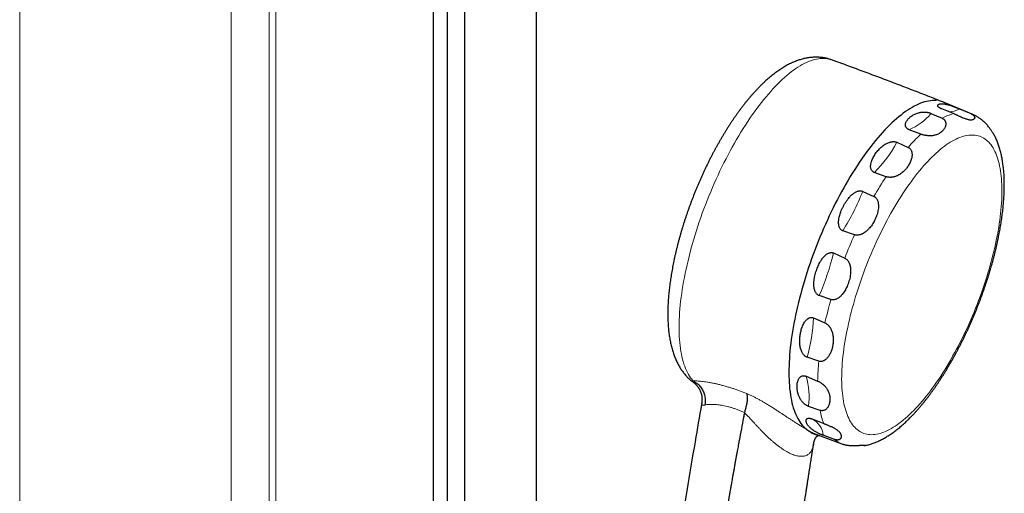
# Model space of a CAD drawing. Header units: millimetres. Extents: x 8 to 1339, y 12 to 1557.
# Tile 26 of 45: x 582 to 748, y 656 to 736. Entities that reach past the tile are written whole.
import ezdxf

# ---------------------------------------------------------------- set-up
doc = ezdxf.new("R2010")
doc.units = ezdxf.units.MM

msp = doc.modelspace()

# ---------------------------------------------------------------- linework, layer by layer
at = {"color": 7, "linetype": 'Continuous', "lineweight": 30}
for p, q in [((652.09, 522.21), (652.09, 1522.19)), ((669.43, 523.13), (669.43, 1429.71)), ((657.35, 523.26), (657.35, 1415.32)), ((654.47, 523.26), (654.47, 1412.97)), ((742.95, 719.73), (738.19, 721.72)), ((735.98, 719.88), (737.87, 719.05)), ((739.77, 719.83), (737.79, 720.63)), ((740.79, 720.63), (742.68, 719.83)), ((734.27, 716.37), (732.29, 717.12)), ((730.25, 715), (732.14, 714.14)), ((728.42, 709.19), (726.43, 709.91)), ((724.47, 706.72), (726.37, 705.86)), ((723.09, 699.39), (721.1, 700.08)), ((719.53, 696.32), (721.45, 695.45)), ((719.1, 688.45), (717.12, 689.12)), ((716.17, 685.36), (718.11, 684.52)), ((717.06, 678.05), (715.09, 678.72)), ((695.83, 674.55), (695.83, 674.56)), ((714.91, 675.53), (716.87, 674.71)), ((704.5, 669.32), (704.52, 669.41)), ((717.27, 669.76), (715.33, 670.44)), ((715.94, 668.31), (717.92, 667.53)), ((714.91, 666.63), (715.01, 666.55)), ((716.12, 665.93), (720.96, 664.12)), ((719.71, 664.85), (717.78, 665.56)), ((716.17, 663.99), (716.17, 663.96))]:
    msp.add_line(p, q, dxfattribs=at)
at = {"color": 252, "linetype": 'Continuous', "lineweight": 0}
for p, q in [((582.3, 367.6), (582.3, 1509.2)), ((617.97, 369.74), (617.97, 1507.06)), ((624.38, 370.07), (624.38, 1506.73)), ((625.49, 370.03), (625.49, 1506.78))]:
    msp.add_line(p, q, dxfattribs=at)
at = {"color": 252, "linetype": 'Continuous', "lineweight": 0, "flags": 128}
for points in [[(719.24, 728.9), (719.08, 728.96), (718.8, 729.03), (718.51, 729.09), (718.22, 729.13), (717.92, 729.15), (717.62, 729.15), (717.31, 729.13), (716.99, 729.09), (716.67, 729.03), (716.34, 728.96), (716.01, 728.86), (715.67, 728.75), (715.32, 728.61), (714.97, 728.46), (714.62, 728.29), (714.26, 728.1), (713.9, 727.89), (713.53, 727.66), (713.17, 727.42), (712.79, 727.16), (712.42, 726.88), (712.04, 726.58), (711.66, 726.26), (711.28, 725.93), (710.89, 725.58), (710.51, 725.22), (710.12, 724.83), (709.73, 724.43), (709.34, 724.02), (708.95, 723.59), (708.56, 723.14), (708.17, 722.68), (707.78, 722.21), (707.39, 721.72), (707, 721.21), (706.61, 720.69), (706.22, 720.16), (705.83, 719.62), (705.45, 719.06), (705.07, 718.49), (704.69, 717.91), (704.31, 717.32), (703.94, 716.72), (703.56, 716.1), (703.2, 715.48), (702.83, 714.84), (702.47, 714.2), (702.12, 713.55), (701.76, 712.89), (701.42, 712.22), (701.07, 711.54), (700.73, 710.86), (700.4, 710.17), (700.08, 709.47), (699.75, 708.77), (699.44, 708.06), (699.13, 707.35), (698.83, 706.64), (698.53, 705.92), (698.24, 705.19), (697.96, 704.47), (697.68, 703.74), (697.42, 703.01), (697.16, 702.28), (696.9, 701.55), (696.66, 700.82), (696.42, 700.09), (696.19, 699.36), (695.98, 698.63), (695.76, 697.9), (695.56, 697.17), (695.37, 696.45), (695.18, 695.73), (695.01, 695.02), (694.84, 694.31), (694.68, 693.6), (694.54, 692.9), (694.4, 692.2), (694.27, 691.51), (694.15, 690.83), (694.04, 690.16), (693.94, 689.49), (693.85, 688.83), (693.77, 688.18), (693.7, 687.54), (693.65, 686.9), (693.6, 686.28), (693.56, 685.67), (693.53, 685.06), (693.51, 684.47), (693.5, 683.89), (693.51, 683.33), (693.52, 682.77), (693.54, 682.23), (693.57, 681.7), (693.62, 681.18), (693.67, 680.68), (693.73, 680.19), (693.81, 679.72), (693.89, 679.26), (693.98, 678.82), (694.09, 678.39), (694.2, 677.98), (694.32, 677.58), (694.46, 677.2), (694.6, 676.83), (694.75, 676.49), (694.91, 676.16), (695.08, 675.84), (695.26, 675.55), (695.45, 675.27), (695.65, 675.01), (695.85, 674.77)], [(742.95, 719.73), (742.87, 719.77), (742.68, 719.83)], [(725.97, 665.66), (726.24, 665.67), (726.53, 665.7), (726.82, 665.74), (727.11, 665.8), (727.41, 665.88), (727.72, 665.97), (728.03, 666.09), (728.34, 666.22), (728.66, 666.36), (728.98, 666.52), (729.3, 666.7), (729.63, 666.9), (729.97, 667.11), (730.3, 667.34), (730.64, 667.59), (730.98, 667.85), (731.32, 668.13), (731.67, 668.42), (732.02, 668.73), (732.36, 669.05), (732.71, 669.39), (733.07, 669.74), (733.42, 670.11), (733.77, 670.49), (734.12, 670.89), (734.48, 671.3), (734.83, 671.72), (735.18, 672.16), (735.54, 672.61), (735.89, 673.07), (736.24, 673.54), (736.59, 674.03), (736.94, 674.53), (737.29, 675.03), (737.63, 675.55), (737.97, 676.08), (738.31, 676.62), (738.65, 677.17), (738.98, 677.73), (739.32, 678.3), (739.64, 678.88), (739.97, 679.47), (740.29, 680.06), (740.61, 680.66), (740.92, 681.27), (741.23, 681.88), (741.53, 682.5), (741.83, 683.13), (742.12, 683.76), (742.41, 684.4), (742.69, 685.04), (742.97, 685.69), (743.24, 686.34), (743.51, 686.99), (743.77, 687.64), (744.02, 688.3), (744.26, 688.96), (744.5, 689.62), (744.74, 690.28), (744.96, 690.94), (745.18, 691.61), (745.39, 692.27), (745.59, 692.93), (745.79, 693.59), (745.98, 694.24), (746.16, 694.9), (746.33, 695.55), (746.49, 696.2), (746.65, 696.85), (746.79, 697.49), (746.93, 698.12), (747.06, 698.76), (747.18, 699.38), (747.3, 700), (747.4, 700.62), (747.49, 701.23), (747.58, 701.83), (747.66, 702.42), (747.73, 703.01), (747.78, 703.58), (747.83, 704.15), (747.87, 704.71), (747.91, 705.26), (747.93, 705.8), (747.94, 706.33), (747.94, 706.85), (747.94, 707.36), (747.92, 707.86), (747.9, 708.35), (747.87, 708.82), (747.82, 709.28), (747.77, 709.73), (747.71, 710.17), (747.64, 710.59), (747.56, 711), (747.47, 711.4), (747.37, 711.78), (747.27, 712.15), (747.15, 712.5), (747.03, 712.84), (746.9, 713.16), (746.76, 713.47), (746.61, 713.76), (746.45, 714.04), (746.29, 714.3), (746.11, 714.55), (745.93, 714.77), (745.74, 714.99), (745.54, 715.18), (745.34, 715.36), (745.13, 715.53), (744.91, 715.67), (744.68, 715.8), (744.44, 715.91), (744.2, 716.01), (743.96, 716.09), (743.7, 716.15), (743.44, 716.19), (743.17, 716.22), (742.9, 716.22), (742.62, 716.22), (742.34, 716.19), (742.05, 716.15), (741.76, 716.09), (741.46, 716.01), (741.15, 715.91), (740.84, 715.8), (740.53, 715.67), (740.21, 715.53), (739.89, 715.36), (739.56, 715.18), (739.23, 714.99), (738.9, 714.77), (738.57, 714.55), (738.23, 714.3), (737.89, 714.04), (737.54, 713.76), (737.2, 713.47), (736.85, 713.16), (736.5, 712.84), (736.15, 712.5), (735.8, 712.15), (735.45, 711.78), (735.1, 711.4), (734.74, 711), (734.39, 710.59), (734.04, 710.17), (733.68, 709.73), (733.33, 709.28), (732.98, 708.82), (732.63, 708.35), (732.28, 707.86), (731.93, 707.36), (731.58, 706.85), (731.24, 706.33), (730.89, 705.8), (730.55, 705.26), (730.22, 704.71), (729.88, 704.15), (729.55, 703.58), (729.22, 703.01), (728.9, 702.42), (728.58, 701.83), (728.26, 701.23), (727.95, 700.62), (727.64, 700), (727.34, 699.38), (727.04, 698.76), (726.75, 698.12), (726.46, 697.49), (726.17, 696.85), (725.9, 696.2), (725.63, 695.55), (725.36, 694.9), (725.1, 694.24), (724.85, 693.59), (724.6, 692.93), (724.36, 692.27), (724.13, 691.61), (723.91, 690.94), (723.69, 690.28), (723.48, 689.62), (723.28, 688.96), (723.08, 688.3), (722.89, 687.64), (722.71, 686.99), (722.54, 686.34), (722.38, 685.69), (722.22, 685.04), (722.07, 684.4), (721.94, 683.76), (721.81, 683.13), (721.68, 682.5), (721.57, 681.88), (721.47, 681.27), (721.37, 680.66), (721.29, 680.06), (721.21, 679.47), (721.14, 678.88), (721.08, 678.3), (721.03, 677.73), (720.99, 677.17), (720.96, 676.62), (720.94, 676.08), (720.93, 675.55), (720.92, 675.03), (720.93, 674.53), (720.94, 674.03), (720.97, 673.54), (721, 673.07), (721.05, 672.61), (721.1, 672.16), (721.16, 671.72), (721.23, 671.3), (721.31, 670.89), (721.4, 670.49), (721.49, 670.11), (721.6, 669.74), (721.71, 669.39), (721.84, 669.05), (721.97, 668.73), (722.11, 668.42), (722.26, 668.13), (722.42, 667.85), (722.58, 667.59), (722.76, 667.34), (722.94, 667.11), (723.13, 666.9), (723.32, 666.7), (723.53, 666.52), (723.74, 666.36), (723.96, 666.22), (724.19, 666.09), (724.42, 665.97), (724.66, 665.88), (724.91, 665.8), (725.17, 665.74), (725.43, 665.7), (725.69, 665.67), (725.97, 665.66)]]:
    msp.add_lwpolyline(points, dxfattribs=at)
at = {"color": 7, "linetype": 'Continuous', "lineweight": 30, "flags": 128}
for points in [[(736.53, 722.04), (736.22, 722.03), (735.9, 722), (735.58, 721.95), (735.25, 721.89), (734.91, 721.8), (734.57, 721.69), (734.23, 721.57), (733.88, 721.43), (733.52, 721.26), (733.17, 721.08), (732.8, 720.88), (732.44, 720.66), (732.07, 720.42), (731.69, 720.17), (731.31, 719.9), (730.94, 719.6), (730.55, 719.3), (730.17, 718.97), (729.78, 718.63), (729.39, 718.26), (729, 717.89), (728.61, 717.49), (728.22, 717.08), (727.82, 716.66), (727.43, 716.22), (727.03, 715.76), (726.64, 715.29), (726.25, 714.8), (725.85, 714.3), (725.46, 713.78), (725.07, 713.26), (724.68, 712.71), (724.29, 712.16), (723.9, 711.59), (723.52, 711.01), (723.14, 710.42), (722.76, 709.82), (722.38, 709.2), (722.01, 708.58), (721.64, 707.95), (721.27, 707.3), (720.91, 706.65), (720.55, 705.99), (720.2, 705.32), (719.85, 704.64), (719.51, 703.95), (719.17, 703.26), (718.84, 702.56), (718.51, 701.86), (718.19, 701.15), (717.87, 700.43), (717.56, 699.71), (717.26, 698.99), (716.97, 698.26), (716.68, 697.53), (716.4, 696.8), (716.12, 696.06), (715.86, 695.33), (715.6, 694.59), (715.34, 693.85), (715.1, 693.11), (714.87, 692.38), (714.64, 691.64), (714.42, 690.9), (714.21, 690.17), (714.01, 689.44), (713.82, 688.71), (713.64, 687.99), (713.46, 687.27), (713.3, 686.55), (713.15, 685.84), (713, 685.14), (712.87, 684.44), (712.74, 683.75), (712.62, 683.06), (712.52, 682.38), (712.42, 681.71), (712.34, 681.05), (712.26, 680.4), (712.2, 679.76), (712.14, 679.12), (712.1, 678.5), (712.06, 677.88), (712.04, 677.28), (712.02, 676.69), (712.02, 676.11), (712.02, 675.54), (712.04, 674.99), (712.07, 674.45), (712.11, 673.92), (712.15, 673.4), (712.21, 672.9), (712.28, 672.41), (712.36, 671.94), (712.45, 671.49), (712.54, 671.04), (712.65, 670.62), (712.77, 670.21), (712.9, 669.81), (713.04, 669.44), (713.18, 669.08), (713.34, 668.73), (713.51, 668.41), (713.68, 668.1), (713.87, 667.81), (714.06, 667.53), (714.26, 667.28), (714.48, 667.04), (714.7, 666.82), (714.92, 666.62), (715.16, 666.44), (715.41, 666.28), (715.66, 666.13), (715.92, 666.01), (716.12, 665.93)], [(736.93, 722.02), (736.83, 722.03), (736.53, 722.04)], [(738.19, 721.72), (737.98, 721.8), (737.88, 721.83)]]:
    msp.add_lwpolyline(points, dxfattribs=at)
at = {"color": 252, "linetype": 'Continuous', "lineweight": 0}
for centre, radius, start, end in [((729.06, 725.3), 8.79, 291.5568, 321.9004), ((742.25, 711.1), 9.08, 105.8869, 118.8781), ((739.08, 723.58), 3.42, 267.447, 300.0981), ((755.34, 694.05), 30.69, 133.3435, 139.1067), ((710.09, 726.16), 23.05, 315.1477, 331.0142), ((780.67, 674.86), 62.53, 146.6918, 150.2771), ((689.93, 720.07), 37.03, 327.3202, 338.871), ((796.93, 666.23), 80.94, 155.8168, 158.8351), ((681.52, 705.05), 39, 335.9001, 347.0632), ((786.2, 669.44), 69.74, 164.1824, 167.5159), ((689.01, 686.37), 27.18, 343.6558, 357.887), ((755.79, 674.18), 38.92, 174.2938, 179.2125), ((703.62, 672.05), 11.82, 352.1873, 17.1243), ((730.07, 672.24), 13.04, 190.9751, 201.1809), ((714.34, 665.26), 3.46, 5.0757, 61.5034), ((722.44, 668.04), 4.2, 229.4869, 249.3359)]:
    msp.add_arc(centre, radius, start, end, dxfattribs=at)
at = {"color": 7, "linetype": 'Continuous', "lineweight": 30}
for points, knots in [([(716.61, 729.35), (716.54, 729.35), (716.36, 729.35), (716.09, 729.34), (715.79, 729.32), (715.48, 729.28), (715.18, 729.24), (714.87, 729.18), (714.56, 729.11), (714.24, 729.03), (713.92, 728.94), (713.61, 728.83), (713.28, 728.72), (712.96, 728.59), (712.63, 728.45), (712.3, 728.29), (711.97, 728.13), (711.64, 727.95), (711.31, 727.76), (710.97, 727.56), (710.64, 727.35), (710.3, 727.12), (709.97, 726.88), (709.63, 726.64), (709.3, 726.38), (708.97, 726.11), (708.64, 725.83), (708.31, 725.55), (707.99, 725.25), (707.66, 724.95), (707.34, 724.64), (707.02, 724.32), (706.7, 723.99), (706.39, 723.65), (706.07, 723.31), (705.76, 722.96), (705.45, 722.6), (705.15, 722.23), (704.84, 721.86), (704.54, 721.48), (704.24, 721.09), (703.94, 720.7), (703.64, 720.3), (703.35, 719.89), (703.05, 719.48), (702.76, 719.06), (702.48, 718.64), (702.19, 718.21), (701.91, 717.78), (701.62, 717.33), (701.35, 716.89), (701.07, 716.44), (700.8, 715.98), (700.53, 715.52), (700.26, 715.05), (699.99, 714.58), (699.73, 714.11), (699.47, 713.63), (699.21, 713.14), (698.96, 712.66), (698.71, 712.17), (698.46, 711.67), (698.21, 711.17), (697.97, 710.67), (697.73, 710.17), (697.5, 709.66), (697.27, 709.15), (697.04, 708.63), (696.82, 708.12), (696.6, 707.6), (696.38, 707.08), (696.17, 706.56), (695.96, 706.04), (695.76, 705.51), (695.56, 704.98), (695.36, 704.46), (695.17, 703.93), (694.98, 703.4), (694.8, 702.87), (694.62, 702.34), (694.44, 701.81), (694.27, 701.28), (694.11, 700.75), (693.95, 700.22), (693.79, 699.69), (693.64, 699.16), (693.5, 698.63), (693.35, 698.1), (693.22, 697.57), (693.09, 697.05), (692.96, 696.52), (692.84, 696), (692.73, 695.48), (692.61, 694.96), (692.51, 694.45), (692.41, 693.93), (692.32, 693.42), (692.23, 692.91), (692.14, 692.4), (692.07, 691.9), (692, 691.4), (691.93, 690.9), (691.87, 690.4), (691.81, 689.91), (691.77, 689.42), (691.72, 688.94), (691.69, 688.46), (691.66, 687.98), (691.63, 687.5), (691.62, 687.03), (691.61, 686.57), (691.6, 686.11), (691.61, 685.65), (691.61, 685.19), (691.63, 684.74), (691.65, 684.3), (691.69, 683.86), (691.72, 683.42), (691.77, 682.99), (691.82, 682.56), (691.88, 682.14), (691.95, 681.73), (692.03, 681.32), (692.12, 680.92), (692.21, 680.52), (692.31, 680.13), (692.43, 679.75), (692.55, 679.38), (692.67, 679.01), (692.81, 678.66), (692.95, 678.32), (693.11, 677.99), (693.27, 677.66), (693.43, 677.35), (693.61, 677.05), (693.79, 676.76), (693.97, 676.49), (694.17, 676.22), (694.36, 675.97), (694.57, 675.72), (694.78, 675.49), (695, 675.27), (695.22, 675.06), (695.45, 674.86), (695.65, 674.69), (695.78, 674.59), (695.83, 674.55)], [0, 0, 0, 0, 0.004139, 0.009939, 0.015792, 0.021721, 0.027732, 0.033832, 0.040027, 0.046323, 0.052722, 0.05923, 0.065848, 0.072576, 0.079411, 0.086351, 0.093388, 0.100515, 0.107721, 0.114996, 0.122327, 0.129702, 0.13711, 0.144539, 0.15198, 0.159423, 0.16686, 0.174287, 0.181698, 0.189092, 0.196466, 0.203818, 0.211149, 0.218457, 0.225744, 0.233008, 0.240251, 0.247474, 0.254676, 0.26186, 0.269025, 0.276174, 0.283305, 0.290421, 0.297522, 0.30461, 0.311684, 0.318746, 0.325796, 0.332836, 0.339865, 0.346884, 0.353895, 0.360897, 0.367891, 0.374879, 0.381859, 0.388833, 0.395801, 0.402765, 0.409723, 0.416677, 0.423626, 0.430572, 0.437515, 0.444455, 0.451393, 0.458328, 0.465262, 0.472194, 0.479125, 0.486056, 0.492986, 0.499916, 0.506846, 0.513776, 0.520708, 0.527641, 0.534575, 0.541511, 0.548449, 0.55539, 0.562334, 0.569281, 0.576232, 0.583186, 0.590146, 0.59711, 0.60408, 0.611056, 0.618038, 0.625027, 0.632023, 0.639027, 0.64604, 0.653061, 0.660093, 0.667134, 0.674187, 0.681251, 0.688328, 0.695418, 0.702523, 0.709642, 0.716776, 0.723928, 0.731097, 0.738284, 0.745491, 0.752718, 0.759967, 0.767237, 0.77453, 0.781846, 0.789186, 0.79655, 0.803936, 0.811346, 0.818776, 0.826225, 0.833691, 0.841167, 0.84865, 0.856129, 0.863595, 0.871038, 0.878445, 0.885805, 0.893104, 0.900329, 0.907468, 0.91451, 0.921449, 0.928276, 0.93499, 0.941589, 0.948073, 0.954447, 0.960713, 0.966878, 0.972948, 0.97893, 0.984831, 0.990657, 0.996418, 1, 1, 1, 1]), ([(719.17, 728.93), (719.15, 728.93), (719.04, 728.97), (718.84, 729.03), (718.57, 729.11), (718.29, 729.18), (718, 729.23), (717.72, 729.28), (717.43, 729.32), (717.14, 729.34), (716.86, 729.35), (716.69, 729.35), (716.61, 729.35)], [0, 0, 0, 0, 0.019207, 0.129248, 0.239373, 0.349712, 0.460396, 0.571556, 0.683327, 0.795843, 0.909243, 1, 1, 1, 1]), ([(738.11, 721.75), (737.65, 721.93), (736.34, 722.45), (734.15, 723.3), (731.55, 724.31), (728.95, 725.3), (726.35, 726.28), (723.74, 727.25), (721.37, 728.13), (719.87, 728.67), (719.24, 728.9)], [0, 0, 0, 0, 0.07281, 0.210746, 0.348682, 0.486616, 0.624548, 0.762478, 0.900405, 1, 1, 1, 1]), ([(737.79, 720.63), (737.79, 720.63), (737.73, 720.65), (737.64, 720.69), (737.51, 720.76), (737.4, 720.83), (737.3, 720.9), (737.21, 720.98), (737.15, 721.06), (737.12, 721.13), (737.11, 721.2), (737.13, 721.28), (737.18, 721.34), (737.26, 721.4), (737.37, 721.45), (737.49, 721.48), (737.64, 721.5), (737.75, 721.5), (737.81, 721.5), (737.81, 721.5)], [0, 0, 0, 0, 0.004141, 0.039213, 0.074299, 0.115721, 0.157197, 0.208195, 0.259262, 0.321153, 0.383272, 0.445311, 0.536021, 0.627007, 0.71833, 0.809867, 0.901351, 0.992394, 1, 1, 1, 1]), ([(737.81, 721.5), (737.87, 721.5), (737.99, 721.5), (738.18, 721.48), (738.39, 721.45), (738.62, 721.4), (738.85, 721.34), (739.08, 721.27), (739.32, 721.2), (739.54, 721.12), (739.73, 721.05), (739.9, 720.98), (740.07, 720.92), (740.25, 720.85), (740.43, 720.77), (740.59, 720.71), (740.71, 720.66), (740.77, 720.63), (740.79, 720.63)], [0, 0, 0, 0, 0.0943, 0.188861, 0.283406, 0.377761, 0.471887, 0.54814, 0.624487, 0.700536, 0.743325, 0.786187, 0.828882, 0.872385, 0.915824, 0.951447, 0.98705, 1, 1, 1, 1]), ([(732.29, 717.12), (732.26, 717.13), (732.19, 717.16), (732.08, 717.22), (731.96, 717.31), (731.86, 717.41), (731.77, 717.53), (731.71, 717.67), (731.67, 717.83), (731.67, 718), (731.7, 718.17), (731.76, 718.37), (731.87, 718.58), (732.01, 718.8), (732.19, 719), (732.39, 719.19), (732.53, 719.3), (732.61, 719.36)], [0, 0, 0, 0, 0.01851, 0.054172, 0.089855, 0.134092, 0.178395, 0.231605, 0.284881, 0.355188, 0.425762, 0.496248, 0.596654, 0.697358, 0.798328, 0.899337, 1, 1, 1, 1]), ([(732.61, 719.36), (732.69, 719.42), (732.86, 719.54), (733.13, 719.69), (733.41, 719.82), (733.72, 719.93), (734.01, 720.01), (734.29, 720.06), (734.53, 720.09), (734.76, 720.1), (734.97, 720.1), (735.14, 720.08), (735.31, 720.06), (735.47, 720.03), (735.63, 720), (735.79, 719.95), (735.9, 719.91), (735.96, 719.88), (735.98, 719.88)], [0, 0, 0, 0, 0.113162, 0.216818, 0.320725, 0.424451, 0.52786, 0.59524, 0.662708, 0.729913, 0.769182, 0.808523, 0.847709, 0.883083, 0.918429, 0.954056, 0.989663, 1, 1, 1, 1]), ([(737.87, 719.05), (737.91, 719.03), (738.02, 718.98), (738.15, 718.88), (738.25, 718.78), (738.32, 718.69), (738.37, 718.6), (738.42, 718.51), (738.45, 718.41), (738.47, 718.3), (738.49, 718.19), (738.49, 718.07), (738.48, 717.94), (738.45, 717.82), (738.41, 717.65), (738.32, 717.45), (738.18, 717.21), (738.01, 717), (737.82, 716.82), (737.69, 716.71), (737.63, 716.66)], [0, 0, 0, 0, 0.0397, 0.082704, 0.126852, 0.155907, 0.185184, 0.220507, 0.25584, 0.292042, 0.328251, 0.374046, 0.419851, 0.466361, 0.512876, 0.611724, 0.710612, 0.811983, 0.913367, 1, 1, 1, 1]), ([(742.7, 718.75), (742.64, 718.75), (742.52, 718.75), (742.32, 718.79), (742.12, 718.84), (741.91, 718.9), (741.68, 718.98), (741.47, 719.07), (741.29, 719.15), (741.13, 719.22), (740.97, 719.29), (740.78, 719.38), (740.6, 719.46), (740.44, 719.54), (740.3, 719.6), (740.14, 719.67), (739.96, 719.75), (739.83, 719.8), (739.77, 719.83)], [0, 0, 0, 0, 0.100145, 0.200702, 0.287164, 0.373613, 0.46192, 0.550188, 0.5983, 0.646403, 0.695577, 0.744731, 0.805533, 0.836711, 0.867879, 0.908539, 0.950057, 1, 1, 1, 1]), ([(742.68, 719.83), (742.73, 719.81), (742.84, 719.76), (742.98, 719.68), (743.09, 719.6), (743.16, 719.54), (743.23, 719.46), (743.29, 719.38), (743.33, 719.29), (743.35, 719.21), (743.36, 719.13), (743.34, 719.07), (743.32, 719), (743.27, 718.93), (743.19, 718.87), (743.08, 718.81), (742.97, 718.78), (742.84, 718.75), (742.75, 718.75), (742.7, 718.75)], [0, 0, 0, 0, 0.041619, 0.084445, 0.134947, 0.164261, 0.193581, 0.253684, 0.305885, 0.358111, 0.411875, 0.465652, 0.517876, 0.570106, 0.675592, 0.756195, 0.836805, 0.918401, 1, 1, 1, 1]), ([(744.93, 718.46), (744.93, 718.47), (744.85, 718.54), (744.69, 718.67), (744.47, 718.85), (744.25, 719.02), (744.01, 719.17), (743.78, 719.32), (743.54, 719.45), (743.29, 719.58), (743.1, 719.67), (742.98, 719.72), (742.95, 719.73)], [0, 0, 0, 0, 0.015168, 0.136753, 0.256935, 0.375865, 0.493702, 0.610604, 0.72673, 0.842239, 0.957291, 1, 1, 1, 1]), ([(746.37, 716.66), (746.33, 716.72), (746.26, 716.83), (746.13, 717.02), (745.99, 717.21), (745.85, 717.41), (745.69, 717.63), (745.53, 717.83), (745.39, 717.99), (745.27, 718.13), (745.13, 718.27), (745.02, 718.38), (744.95, 718.44), (744.93, 718.46)], [0, 0, 0, 0, 0.131705, 0.263953, 0.377442, 0.490915, 0.606826, 0.722685, 0.78584, 0.848983, 0.91353, 0.978052, 1, 1, 1, 1]), ([(724.84, 663.83), (724.9, 663.84), (725.06, 663.87), (725.32, 663.93), (725.62, 664.01), (725.93, 664.11), (726.24, 664.21), (726.55, 664.33), (726.86, 664.45), (727.18, 664.6), (727.5, 664.75), (727.82, 664.91), (728.14, 665.09), (728.46, 665.28), (728.78, 665.48), (729.1, 665.69), (729.43, 665.91), (729.75, 666.14), (730.07, 666.38), (730.39, 666.63), (730.71, 666.89), (731.03, 667.16), (731.34, 667.44), (731.66, 667.73), (731.97, 668.03), (732.29, 668.34), (732.6, 668.65), (732.91, 668.97), (733.22, 669.3), (733.52, 669.64), (733.83, 669.99), (734.14, 670.34), (734.44, 670.7), (734.74, 671.07), (735.04, 671.44), (735.34, 671.82), (735.64, 672.21), (735.93, 672.61), (736.23, 673.01), (736.52, 673.42), (736.81, 673.84), (737.1, 674.26), (737.38, 674.69), (737.67, 675.12), (737.95, 675.56), (738.23, 676), (738.51, 676.45), (738.78, 676.91), (739.05, 677.37), (739.32, 677.83), (739.59, 678.31), (739.86, 678.78), (740.12, 679.26), (740.38, 679.74), (740.64, 680.23), (740.89, 680.72), (741.14, 681.22), (741.39, 681.72), (741.64, 682.22), (741.88, 682.73), (742.12, 683.24), (742.35, 683.75), (742.58, 684.27), (742.81, 684.79), (743.04, 685.31), (743.26, 685.83), (743.48, 686.35), (743.69, 686.88), (743.9, 687.41), (744.1, 687.94), (744.31, 688.47), (744.5, 689), (744.7, 689.53), (744.89, 690.07), (745.07, 690.6), (745.25, 691.14), (745.43, 691.67), (745.6, 692.21), (745.77, 692.74), (745.93, 693.27), (746.08, 693.81), (746.24, 694.34), (746.39, 694.87), (746.53, 695.4), (746.67, 695.93), (746.8, 696.46), (746.93, 696.99), (747.05, 697.51), (747.17, 698.04), (747.28, 698.56), (747.39, 699.08), (747.49, 699.59), (747.58, 700.11), (747.68, 700.62), (747.76, 701.12), (747.84, 701.63), (747.92, 702.13), (747.98, 702.63), (748.05, 703.12), (748.1, 703.61), (748.16, 704.1), (748.2, 704.59), (748.24, 705.06), (748.27, 705.54), (748.3, 706.01), (748.32, 706.48), (748.34, 706.94), (748.35, 707.4), (748.35, 707.85), (748.35, 708.3), (748.34, 708.74), (748.32, 709.18), (748.3, 709.61), (748.27, 710.04), (748.23, 710.46), (748.18, 710.88), (748.13, 711.29), (748.07, 711.7), (748.01, 712.1), (747.93, 712.49), (747.85, 712.87), (747.76, 713.25), (747.67, 713.63), (747.56, 713.99), (747.45, 714.35), (747.33, 714.7), (747.2, 715.03), (747.07, 715.36), (746.92, 715.68), (746.78, 715.98), (746.68, 716.16), (746.64, 716.24)], [0, 0, 0, 0, 0.004306, 0.011371, 0.018543, 0.025823, 0.03321, 0.040702, 0.048294, 0.055979, 0.063749, 0.071594, 0.079504, 0.087467, 0.095473, 0.103511, 0.11157, 0.119643, 0.127722, 0.135798, 0.143868, 0.151926, 0.159972, 0.168001, 0.176014, 0.184008, 0.191985, 0.199943, 0.207882, 0.215804, 0.223708, 0.231595, 0.239466, 0.24732, 0.25516, 0.262985, 0.270797, 0.278595, 0.286381, 0.294156, 0.301919, 0.309672, 0.317416, 0.32515, 0.332875, 0.340592, 0.348301, 0.356004, 0.363699, 0.371388, 0.379072, 0.38675, 0.394422, 0.40209, 0.409754, 0.417414, 0.42507, 0.432723, 0.440372, 0.448019, 0.455664, 0.463306, 0.470947, 0.478586, 0.486223, 0.49386, 0.501496, 0.509131, 0.516766, 0.524401, 0.532036, 0.539671, 0.547307, 0.554944, 0.562583, 0.570223, 0.577864, 0.585508, 0.593153, 0.600802, 0.608453, 0.616108, 0.623765, 0.631427, 0.639093, 0.646764, 0.654439, 0.66212, 0.669806, 0.677498, 0.685197, 0.692902, 0.700615, 0.708336, 0.716065, 0.723804, 0.731551, 0.739309, 0.747077, 0.754857, 0.762648, 0.770453, 0.77827, 0.786102, 0.793948, 0.80181, 0.809688, 0.817583, 0.825495, 0.833426, 0.841376, 0.849344, 0.857332, 0.86534, 0.873367, 0.881412, 0.889475, 0.897554, 0.905646, 0.913749, 0.921857, 0.929964, 0.938063, 0.946144, 0.954199, 0.962215, 0.970183, 0.978089, 0.985923, 0.993672, 1, 1, 1, 1]), ([(737.63, 716.66), (737.56, 716.61), (737.41, 716.51), (737.18, 716.38), (736.92, 716.27), (736.67, 716.2), (736.44, 716.14), (736.22, 716.11), (735.99, 716.09), (735.78, 716.09), (735.6, 716.09), (735.44, 716.11), (735.28, 716.12), (735.1, 716.15), (734.89, 716.19), (734.67, 716.24), (734.47, 716.3), (734.35, 716.34), (734.28, 716.37), (734.27, 716.37)], [0, 0, 0, 0, 0.095193, 0.190382, 0.287203, 0.384004, 0.449915, 0.515814, 0.583117, 0.650389, 0.688768, 0.72714, 0.766409, 0.805665, 0.857843, 0.91136, 0.952594, 0.99493, 1, 1, 1, 1]), ([(746.64, 716.24), (746.64, 716.24), (746.63, 716.26), (746.59, 716.32), (746.53, 716.42), (746.46, 716.53), (746.4, 716.62), (746.37, 716.66)], [0, 0, 0, 0, 0.005353, 0.252487, 0.499644, 0.749819, 1, 1, 1, 1]), ([(726.76, 713.25), (726.85, 713.37), (727.02, 713.59), (727.3, 713.89), (727.59, 714.18), (727.91, 714.44), (728.22, 714.64), (728.51, 714.8), (728.77, 714.92), (729.01, 715.01), (729.22, 715.06), (729.39, 715.09), (729.57, 715.11), (729.74, 715.11), (729.91, 715.1), (730.07, 715.06), (730.18, 715.02), (730.24, 715), (730.25, 715)], [0, 0, 0, 0, 0.113252, 0.216898, 0.320794, 0.424509, 0.527907, 0.595283, 0.662747, 0.729947, 0.769198, 0.80852, 0.847688, 0.884052, 0.920384, 0.956953, 0.993503, 1, 1, 1, 1]), ([(732.14, 714.14), (732.16, 714.13), (732.22, 714.1), (732.3, 714.05), (732.38, 713.99), (732.46, 713.91), (732.55, 713.81), (732.64, 713.66), (732.71, 713.47), (732.76, 713.28), (732.78, 713.08), (732.79, 712.88), (732.78, 712.68), (732.75, 712.48), (732.69, 712.22), (732.6, 711.92), (732.46, 711.59), (732.31, 711.29), (732.13, 710.99), (732, 710.81), (731.93, 710.71)], [0, 0, 0, 0, 0.017981, 0.043755, 0.069532, 0.096367, 0.123207, 0.174608, 0.227157, 0.278211, 0.329293, 0.382098, 0.434918, 0.486, 0.537089, 0.640364, 0.729564, 0.818776, 0.909386, 1, 1, 1, 1]), ([(726.43, 709.91), (726.4, 709.92), (726.33, 709.95), (726.22, 710.01), (726.1, 710.11), (725.99, 710.24), (725.9, 710.4), (725.84, 710.58), (725.8, 710.79), (725.8, 711.04), (725.83, 711.3), (725.89, 711.59), (725.99, 711.92), (726.15, 712.27), (726.33, 712.61), (726.53, 712.94), (726.68, 713.15), (726.76, 713.25)], [0, 0, 0, 0, 0.018517, 0.054179, 0.089862, 0.134101, 0.178406, 0.231616, 0.284893, 0.355204, 0.425783, 0.496273, 0.596675, 0.697373, 0.798338, 0.899342, 1, 1, 1, 1]), ([(731.93, 710.71), (731.87, 710.63), (731.74, 710.47), (731.52, 710.23), (731.28, 710), (731.01, 709.78), (730.72, 709.58), (730.45, 709.43), (730.22, 709.32), (730.02, 709.24), (729.82, 709.18), (729.59, 709.13), (729.38, 709.09), (729.19, 709.08), (729.03, 709.08), (728.85, 709.09), (728.68, 709.12), (728.54, 709.15), (728.46, 709.18), (728.42, 709.19)], [0, 0, 0, 0, 0.081259, 0.162736, 0.253418, 0.344087, 0.436725, 0.529322, 0.579571, 0.629811, 0.68116, 0.732488, 0.795205, 0.827357, 0.8595, 0.900348, 0.942027, 0.970817, 1, 1, 1, 1]), ([(721.16, 704.12), (721.24, 704.28), (721.42, 704.61), (721.72, 705.09), (722.01, 705.47), (722.27, 705.78), (722.49, 706), (722.72, 706.22), (722.95, 706.39), (723.17, 706.53), (723.37, 706.64), (723.56, 706.72), (723.74, 706.77), (723.9, 706.8), (724.02, 706.81), (724.15, 706.8), (724.28, 706.79), (724.4, 706.75), (724.46, 706.73), (724.47, 706.72)], [0, 0, 0, 0, 0.124537, 0.249184, 0.373626, 0.442959, 0.512461, 0.581837, 0.650997, 0.70055, 0.75018, 0.799614, 0.83412, 0.868714, 0.903141, 0.918615, 0.953883, 0.989134, 1, 1, 1, 1]), ([(726.37, 705.86), (726.43, 705.83), (726.53, 705.77), (726.68, 705.65), (726.82, 705.48), (726.93, 705.28), (727.03, 705.03), (727.09, 704.76), (727.12, 704.47), (727.13, 704.18), (727.11, 703.84), (727.05, 703.45), (726.95, 703.03), (726.82, 702.61), (726.66, 702.2), (726.53, 701.94), (726.47, 701.81)], [0, 0, 0, 0, 0.041453, 0.086266, 0.132355, 0.190072, 0.249272, 0.31318, 0.37714, 0.44375, 0.510383, 0.607547, 0.704749, 0.804338, 0.90394, 1, 1, 1, 1]), ([(721.1, 700.08), (721.08, 700.08), (721.02, 700.11), (720.91, 700.16), (720.78, 700.27), (720.66, 700.41), (720.56, 700.59), (720.48, 700.79), (720.43, 701.02), (720.4, 701.28), (720.39, 701.57), (720.42, 701.86), (720.46, 702.18), (720.54, 702.52), (720.65, 702.9), (720.78, 703.29), (720.95, 703.7), (721.09, 703.98), (721.16, 704.12)], [0, 0, 0, 0, 0.012222, 0.047545, 0.082887, 0.130677, 0.178557, 0.225895, 0.273277, 0.338252, 0.403529, 0.468997, 0.534232, 0.620142, 0.706159, 0.792126, 0.89606, 1, 1, 1, 1]), ([(726.47, 701.81), (726.41, 701.69), (726.28, 701.44), (726.05, 701.09), (725.81, 700.75), (725.56, 700.46), (725.33, 700.21), (725.11, 700.01), (724.87, 699.82), (724.65, 699.68), (724.46, 699.57), (724.3, 699.5), (724.13, 699.43), (723.94, 699.37), (723.72, 699.33), (723.5, 699.31), (723.3, 699.33), (723.17, 699.36), (723.1, 699.38), (723.09, 699.39)], [0, 0, 0, 0, 0.09373, 0.187456, 0.28273, 0.377987, 0.444565, 0.511132, 0.579116, 0.647069, 0.685753, 0.724429, 0.764009, 0.803574, 0.856019, 0.909805, 0.950967, 0.993219, 1, 1, 1, 1]), ([(716.65, 693.34), (716.7, 693.47), (716.79, 693.75), (716.96, 694.15), (717.15, 694.54), (717.34, 694.88), (717.53, 695.18), (717.71, 695.44), (717.91, 695.68), (718.11, 695.88), (718.3, 696.04), (718.48, 696.17), (718.68, 696.27), (718.88, 696.35), (719.06, 696.39), (719.23, 696.39), (719.39, 696.37), (719.48, 696.34), (719.53, 696.32)], [0, 0, 0, 0, 0.094141, 0.188409, 0.282628, 0.376702, 0.445665, 0.514797, 0.583803, 0.652595, 0.701699, 0.75088, 0.799868, 0.847319, 0.894691, 0.929485, 0.964254, 1, 1, 1, 1]), ([(721.45, 695.45), (721.46, 695.45), (721.52, 695.42), (721.63, 695.35), (721.78, 695.24), (721.9, 695.1), (722.01, 694.96), (722.1, 694.8), (722.2, 694.59), (722.29, 694.33), (722.37, 694.02), (722.41, 693.7), (722.43, 693.38), (722.43, 693.06), (722.4, 692.68), (722.34, 692.25), (722.23, 691.78), (722.13, 691.47), (722.08, 691.31)], [0, 0, 0, 0, 0.005902, 0.048206, 0.090537, 0.130803, 0.170483, 0.210309, 0.250056, 0.321091, 0.392465, 0.463712, 0.534192, 0.604773, 0.6753, 0.78346, 0.891791, 1, 1, 1, 1]), ([(717.12, 689.12), (717.11, 689.13), (717.05, 689.15), (716.95, 689.2), (716.8, 689.3), (716.67, 689.44), (716.55, 689.62), (716.45, 689.82), (716.36, 690.05), (716.3, 690.32), (716.25, 690.62), (716.23, 690.93), (716.24, 691.27), (716.26, 691.65), (716.32, 692.05), (716.4, 692.46), (716.51, 692.9), (716.6, 693.19), (716.65, 693.34)], [0, 0, 0, 0, 0.008487, 0.043676, 0.078882, 0.125916, 0.173037, 0.219628, 0.266262, 0.332843, 0.399764, 0.466902, 0.533782, 0.62176, 0.709852, 0.79789, 0.898942, 1, 1, 1, 1]), ([(722.08, 691.31), (722.03, 691.17), (721.93, 690.88), (721.75, 690.49), (721.56, 690.12), (721.36, 689.78), (721.12, 689.45), (720.89, 689.18), (720.65, 688.95), (720.43, 688.77), (720.21, 688.63), (720.02, 688.53), (719.84, 688.46), (719.67, 688.42), (719.49, 688.4), (719.3, 688.4), (719.17, 688.43), (719.1, 688.45)], [0, 0, 0, 0, 0.100199, 0.200392, 0.287763, 0.375371, 0.462849, 0.550042, 0.614919, 0.679897, 0.744623, 0.785684, 0.826828, 0.867813, 0.908917, 0.94999, 1, 1, 1, 1]), ([(713.93, 682.56), (713.95, 682.67), (713.99, 682.88), (714.07, 683.22), (714.17, 683.58), (714.31, 683.95), (714.47, 684.31), (714.64, 684.61), (714.82, 684.85), (714.99, 685.04), (715.15, 685.18), (715.31, 685.29), (715.44, 685.36), (715.58, 685.41), (715.72, 685.43), (715.87, 685.44), (716.02, 685.42), (716.12, 685.39), (716.17, 685.36), (716.17, 685.36)], [0, 0, 0, 0, 0.080051, 0.1601, 0.25746, 0.355054, 0.452474, 0.549596, 0.613636, 0.677761, 0.741634, 0.779501, 0.817438, 0.855227, 0.891179, 0.927099, 0.963232, 0.999349, 1, 1, 1, 1]), ([(718.11, 684.52), (718.15, 684.5), (718.24, 684.46), (718.38, 684.37), (718.53, 684.25), (718.67, 684.12), (718.79, 683.99), (718.88, 683.87), (718.96, 683.75), (719.07, 683.58), (719.18, 683.36), (719.29, 683.1), (719.37, 682.82), (719.43, 682.54), (719.49, 682.2), (719.51, 681.81), (719.51, 681.43), (719.48, 681.09), (719.45, 680.91), (719.44, 680.81)], [0, 0, 0, 0, 0.031937, 0.064422, 0.110638, 0.158089, 0.191365, 0.22465, 0.25883, 0.293017, 0.359518, 0.426765, 0.497466, 0.56829, 0.639051, 0.749161, 0.859298, 0.926287, 1, 1, 1, 1]), ([(715.09, 678.72), (715.06, 678.73), (714.98, 678.76), (714.86, 678.83), (714.71, 678.93), (714.57, 679.07), (714.42, 679.24), (714.3, 679.43), (714.17, 679.68), (714.06, 679.95), (713.97, 680.26), (713.9, 680.6), (713.86, 680.97), (713.84, 681.38), (713.84, 681.77), (713.88, 682.17), (713.92, 682.43), (713.93, 682.56)], [0, 0, 0, 0, 0.02328, 0.05918, 0.095105, 0.140576, 0.186118, 0.239608, 0.293161, 0.367368, 0.441867, 0.516273, 0.612736, 0.709451, 0.806381, 0.903336, 1, 1, 1, 1]), ([(719.44, 680.81), (719.41, 680.68), (719.37, 680.43), (719.26, 680.04), (719.13, 679.67), (718.98, 679.34), (718.83, 679.07), (718.69, 678.85), (718.53, 678.64), (718.37, 678.47), (718.22, 678.34), (718.1, 678.25), (717.97, 678.16), (717.81, 678.08), (717.63, 678.02), (717.43, 677.99), (717.24, 678), (717.12, 678.03), (717.06, 678.05), (717.06, 678.05)], [0, 0, 0, 0, 0.0971762, 0.1943475, 0.2932701, 0.3921703, 0.4571767, 0.5221718, 0.5885524, 0.654903, 0.6928697, 0.7308295, 0.7696791, 0.8085151, 0.8603361, 0.9134885, 0.9546937, 0.9970072, 1, 1, 1, 1]), ([(695.83, 674.55), (695.89, 674.51), (696, 674.42), (696.15, 674.29), (696.28, 674.17), (696.39, 674.05), (696.49, 673.95), (696.57, 673.85), (696.63, 673.77), (696.69, 673.7), (696.73, 673.64), (696.79, 673.55), (696.86, 673.45), (696.93, 673.33), (696.99, 673.21), (697.05, 673.08), (697.11, 672.95), (697.17, 672.81), (697.22, 672.66), (697.26, 672.5), (697.3, 672.34), (697.33, 672.16), (697.35, 671.95), (697.37, 671.72), (697.37, 671.45), (697.35, 671.15), (697.31, 670.93), (697.3, 670.82)], [0, 0, 0, 0, 0.059277, 0.111146, 0.15615, 0.194741, 0.230817, 0.259798, 0.28216, 0.299668, 0.31751, 0.336351, 0.368184, 0.402992, 0.440714, 0.475682, 0.511022, 0.54694, 0.583661, 0.622518, 0.65644, 0.696562, 0.743054, 0.796187, 0.856349, 0.924065, 1, 1, 1, 1]), ([(695.85, 674.77), (695.98, 674.69), (696.23, 674.55), (696.57, 674.3), (696.87, 674.02), (697.13, 673.73), (697.35, 673.42), (697.54, 673.09), (697.69, 672.73), (697.8, 672.36), (697.87, 671.96), (697.9, 671.55), (697.9, 671.12), (697.87, 670.82), (697.85, 670.67)], [0, 0, 0, 0, 0.092024, 0.179496, 0.263148, 0.343815, 0.422431, 0.5, 0.577569, 0.656185, 0.736852, 0.820504, 0.907976, 1, 1, 1, 1]), ([(713.42, 673.42), (713.41, 673.54), (713.39, 673.79), (713.42, 674.15), (713.46, 674.46), (713.53, 674.71), (713.6, 674.9), (713.7, 675.09), (713.8, 675.24), (713.92, 675.37), (714.03, 675.46), (714.16, 675.54), (714.31, 675.59), (714.47, 675.62), (714.61, 675.61), (714.76, 675.59), (714.86, 675.55), (714.91, 675.53)], [0, 0, 0, 0, 0.119699, 0.239496, 0.359118, 0.430321, 0.501697, 0.572944, 0.643969, 0.694259, 0.744627, 0.794798, 0.842997, 0.891114, 0.925796, 0.960453, 1, 1, 1, 1]), ([(716.87, 674.71), (716.91, 674.69), (717.01, 674.65), (717.18, 674.57), (717.33, 674.47), (717.47, 674.38), (717.59, 674.29), (717.7, 674.21), (717.85, 674.08), (718.01, 673.93), (718.17, 673.75), (718.31, 673.58), (718.45, 673.37), (718.59, 673.13), (718.71, 672.86), (718.81, 672.57), (718.89, 672.26), (718.92, 672.03), (718.93, 671.91)], [0, 0, 0, 0, 0.031784, 0.075227, 0.119891, 0.152382, 0.184885, 0.218486, 0.252095, 0.31701, 0.382827, 0.440072, 0.497616, 0.590851, 0.684121, 0.779612, 0.875114, 1, 1, 1, 1]), ([(704.89, 672.62), (704.91, 672.57), (704.94, 672.47), (704.96, 672.32), (704.98, 672.15), (704.99, 672.01), (704.99, 671.9), (704.99, 671.82), (704.99, 671.73), (704.99, 671.64), (704.98, 671.56), (704.98, 671.47), (704.97, 671.39), (704.95, 671.23), (704.92, 670.99), (704.86, 670.67), (704.79, 670.35), (704.7, 670.03), (704.62, 669.72), (704.55, 669.51), (704.52, 669.4)], [0, 0, 0, 0, 0.07635, 0.147819, 0.214941, 0.278205, 0.308532, 0.338055, 0.36682, 0.39487, 0.422245, 0.448981, 0.475111, 0.500665, 0.590613, 0.677182, 0.761086, 0.842759, 0.922395, 1, 1, 1, 1]), ([(715.33, 670.44), (715.29, 670.46), (715.2, 670.49), (715.07, 670.56), (714.93, 670.64), (714.79, 670.73), (714.67, 670.83), (714.54, 670.94), (714.4, 671.08), (714.23, 671.27), (714.07, 671.48), (713.92, 671.73), (713.79, 671.97), (713.69, 672.21), (713.6, 672.45), (713.52, 672.74), (713.45, 673.06), (713.43, 673.3), (713.42, 673.42)], [0, 0, 0, 0, 0.026815, 0.062798, 0.098807, 0.133018, 0.167391, 0.201679, 0.252532, 0.303431, 0.380493, 0.457856, 0.535125, 0.611717, 0.688386, 0.765016, 0.882502, 1, 1, 1, 1]), ([(718.93, 671.91), (718.94, 671.82), (718.95, 671.64), (718.93, 671.37), (718.9, 671.09), (718.84, 670.85), (718.76, 670.63), (718.67, 670.44), (718.57, 670.25), (718.45, 670.1), (718.34, 669.99), (718.24, 669.91), (718.14, 669.84), (718, 669.77), (717.84, 669.72), (717.66, 669.7), (717.49, 669.71), (717.36, 669.73), (717.29, 669.76), (717.27, 669.76)], [0, 0, 0, 0, 0.089141, 0.178278, 0.268724, 0.359156, 0.42783, 0.496493, 0.566615, 0.636704, 0.676348, 0.715985, 0.756542, 0.797084, 0.850369, 0.905009, 0.945972, 0.987987, 1, 1, 1, 1]), ([(697.3, 670.82), (696.93, 668.71), (696.08, 663.84), (694.8, 656.2), (693.44, 647.92), (692.11, 639.63), (690.83, 631.39), (689.59, 623.19), (688.39, 615.03), (687.23, 606.86), (686.09, 598.64), (684.98, 590.37), (683.9, 582.04), (682.85, 573.7), (681.84, 565.36), (680.87, 557.07), (679.94, 548.82), (679.06, 540.62), (678.23, 532.74), (677.73, 527.6), (677.49, 525.2)], [0, 0, 0, 0, 0.0438675, 0.1009904, 0.1581165, 0.2152454, 0.2723763, 0.3284886, 0.3846017, 0.4407151, 0.4968283, 0.5539608, 0.6110918, 0.6682208, 0.725347, 0.78247, 0.838569, 0.8946638, 0.9507536, 1, 1, 1, 1]), ([(704.51, 669.32), (704.46, 669.06), (704.17, 667.52), (703.88, 665.98), (703.64, 664.69)], [0, 0, 0, 0, 0.165921, 1, 1, 1, 1]), ([(715.18, 667.32), (715.13, 667.39), (715.04, 667.53), (714.97, 667.72), (714.93, 667.88), (714.92, 668.01), (714.93, 668.13), (714.97, 668.23), (715.03, 668.31), (715.11, 668.37), (715.2, 668.41), (715.32, 668.43), (715.45, 668.43), (715.58, 668.42), (715.7, 668.39), (715.82, 668.36), (715.9, 668.33), (715.94, 668.31)], [0, 0, 0, 0, 0.128701, 0.257384, 0.341804, 0.426426, 0.510894, 0.595103, 0.652344, 0.709667, 0.766765, 0.819342, 0.871821, 0.906428, 0.941008, 0.970506, 1, 1, 1, 1]), ([(717.92, 667.53), (717.94, 667.52), (718.03, 667.49), (718.18, 667.43), (718.38, 667.35), (718.6, 667.26), (718.84, 667.16), (719.07, 667.06), (719.3, 666.96), (719.51, 666.86), (719.71, 666.75), (719.88, 666.65), (720.07, 666.53), (720.25, 666.39), (720.41, 666.24), (720.55, 666.1), (720.61, 666.01), (720.65, 665.96)], [0, 0, 0, 0, 0.02011, 0.062988, 0.1071, 0.162734, 0.219963, 0.285673, 0.352534, 0.420806, 0.48911, 0.559172, 0.629247, 0.729211, 0.829735, 0.914741, 1, 1, 1, 1]), ([(715.01, 666.55), (715.14, 666.45), (715.4, 666.26), (715.76, 666.03), (716.08, 665.86), (716.37, 665.73), (716.68, 665.63), (716.94, 665.56), (717.1, 665.55), (717.15, 665.54)], [0, 0, 0, 0, 0.199152, 0.398286, 0.531657, 0.665051, 0.798405, 0.946318, 1, 1, 1, 1]), ([(717.78, 665.56), (717.73, 665.58), (717.63, 665.62), (717.48, 665.68), (717.31, 665.75), (717.14, 665.83), (716.95, 665.92), (716.77, 666.02), (716.56, 666.13), (716.35, 666.25), (716.14, 666.39), (715.96, 666.52), (715.78, 666.67), (715.6, 666.82), (715.43, 666.99), (715.29, 667.15), (715.21, 667.26), (715.18, 667.32)], [0, 0, 0, 0, 0.036799, 0.073614, 0.111864, 0.150155, 0.200726, 0.25162, 0.302395, 0.377873, 0.453713, 0.529791, 0.605594, 0.704071, 0.802721, 0.901436, 1, 1, 1, 1]), ([(720.65, 665.96), (720.67, 665.91), (720.73, 665.82), (720.79, 665.69), (720.83, 665.55), (720.85, 665.41), (720.85, 665.29), (720.83, 665.17), (720.78, 665.06), (720.72, 664.97), (720.65, 664.9), (720.58, 664.85), (720.5, 664.81), (720.4, 664.78), (720.29, 664.76), (720.18, 664.76), (720.08, 664.76), (719.95, 664.78), (719.82, 664.82), (719.74, 664.84), (719.71, 664.85)], [0, 0, 0, 0, 0.081547, 0.163093, 0.245612, 0.328123, 0.400263, 0.472391, 0.546049, 0.619673, 0.660918, 0.702155, 0.74434, 0.786509, 0.841201, 0.869267, 0.897327, 0.938042, 0.979756, 1, 1, 1, 1]), ([(703.64, 664.69), (703.61, 664.56), (703.56, 664.29), (703.48, 663.86), (703.4, 663.38), (703.3, 662.87), (703.2, 662.32), (703.1, 661.73), (702.98, 661.1), (702.86, 660.43), (702.75, 659.79), (702.64, 659.18), (702.53, 658.6), (702.42, 657.94), (702.32, 657.41), (702.25, 657.02), (702.22, 656.85), (702.2, 656.69), (702.06, 655.93), (701.78, 654.33), (701.37, 651.91), (700.92, 649.28), (700.44, 646.37), (699.91, 643.15), (699.34, 639.6), (698.78, 636.02), (698.25, 632.48), (697.73, 629), (697.23, 625.6), (696.7, 621.85), (696.32, 619.11), (696.08, 617.37), (696.03, 616.98), (695.98, 616.6), (695.93, 616.23), (695.86, 615.78), (695.79, 615.23), (695.7, 614.52), (695.59, 613.73), (695.48, 612.87), (695.36, 611.97), (695.24, 611.03), (695.11, 610.05), (694.98, 609.04), (694.85, 608), (694.72, 606.97), (694.59, 605.95), (694.47, 604.97), (694.35, 604.02), (694.24, 603.12), (694.13, 602.27), (694.03, 601.46), (693.94, 600.7), (693.88, 600.21), (693.85, 599.97)], [0, 0, 0, 0, 0.006052, 0.01275, 0.020094, 0.028084, 0.03672, 0.045831, 0.055565, 0.065923, 0.076903, 0.085508, 0.09446, 0.103759, 0.116566, 0.119152, 0.121763, 0.124396, 0.12648, 0.15741, 0.198649, 0.239193, 0.279551, 0.334046, 0.388954, 0.444273, 0.5, 0.552864, 0.605411, 0.657644, 0.726108, 0.732107, 0.738101, 0.744091, 0.750062, 0.754953, 0.764913, 0.775336, 0.787976, 0.801238, 0.815124, 0.829634, 0.844769, 0.860244, 0.876342, 0.892578, 0.90815, 0.923354, 0.937866, 0.951684, 0.964807, 0.977234, 0.988966, 1, 1, 1, 1]), ([(716.17, 663.96), (716.18, 664), (716.19, 664.08), (716.21, 664.19), (716.23, 664.28), (716.25, 664.35), (716.26, 664.41), (716.28, 664.47), (716.3, 664.53), (716.31, 664.58), (716.33, 664.63), (716.34, 664.67), (716.35, 664.71), (716.37, 664.76), (716.39, 664.81), (716.41, 664.86), (716.43, 664.89), (716.44, 664.92), (716.45, 664.95), (716.47, 664.98), (716.48, 665.01), (716.5, 665.04), (716.51, 665.07), (716.53, 665.09), (716.54, 665.11), (716.55, 665.13), (716.56, 665.15), (716.58, 665.18), (716.6, 665.2), (716.61, 665.22), (716.62, 665.24), (716.64, 665.26), (716.65, 665.27), (716.67, 665.29), (716.69, 665.32), (716.71, 665.34), (716.73, 665.36), (716.74, 665.37), (716.75, 665.38), (716.76, 665.39), (716.77, 665.4), (716.79, 665.41), (716.81, 665.43), (716.83, 665.44), (716.85, 665.46), (716.86, 665.47), (716.88, 665.48), (716.9, 665.49), (716.91, 665.49), (716.92, 665.5), (716.93, 665.51), (716.94, 665.51), (716.96, 665.52), (716.98, 665.52), (717.01, 665.53), (717.04, 665.54), (717.06, 665.54), (717.08, 665.54), (717.09, 665.54), (717.1, 665.54), (717.11, 665.54), (717.11, 665.54), (717.11, 665.54)], [0, 0, 0, 0, 0.0159821, 0.0341559, 0.0485309, 0.0607409, 0.0717318, 0.0834156, 0.097673, 0.1092635, 0.1182193, 0.1273455, 0.1373596, 0.1497756, 0.1649637, 0.1769083, 0.186171, 0.1933663, 0.2014464, 0.2108431, 0.2215275, 0.2332979, 0.2433372, 0.2510877, 0.2583012, 0.266647, 0.2762737, 0.2879221, 0.3008643, 0.3113667, 0.3190262, 0.3284531, 0.3380551, 0.3502442, 0.3664719, 0.3844758, 0.3975404, 0.4075475, 0.4156524, 0.423856, 0.4322126, 0.4466981, 0.4632497, 0.4826332, 0.5023158, 0.5220593, 0.5411584, 0.5568702, 0.5700638, 0.5828559, 0.5956958, 0.6088936, 0.6228547, 0.6390817, 0.6903096, 0.7377049, 0.7867559, 0.8300315, 0.8704895, 0.9117166, 0.9589264, 1, 1, 1, 1]), ([(714.48, 652.92), (714.54, 653.32), (714.69, 654.36), (714.87, 655.61), (715.04, 656.7), (715.14, 657.35), (715.23, 657.99), (715.33, 658.6), (715.42, 659.19), (715.5, 659.74), (715.59, 660.29), (715.67, 660.82), (715.76, 661.34), (715.83, 661.83), (715.9, 662.23), (715.95, 662.55), (715.99, 662.81), (716.03, 663.04), (716.06, 663.27), (716.09, 663.47), (716.12, 663.64), (716.14, 663.78), (716.16, 663.88), (716.17, 663.94), (716.17, 663.97), (716.18, 663.99), (716.18, 663.99)], [0, 0, 0, 0, 0.106741, 0.281323, 0.340937, 0.400748, 0.45859, 0.513909, 0.566705, 0.616979, 0.664729, 0.714937, 0.762016, 0.805966, 0.846787, 0.870844, 0.893665, 0.91525, 0.935599, 0.954283, 0.96943, 0.982048, 0.992138, 0.996235, 0.999884, 1, 1, 1, 1]), ([(720.96, 664.12), (721.02, 664.09), (721.1, 664.07), (721.17, 664.04), (721.18, 664.04)], [0, 0, 0, 0, 0.909109, 1, 1, 1, 1]), ([(721.18, 664.04), (721.2, 664.03), (721.27, 664.01), (721.41, 663.97), (721.61, 663.93), (721.8, 663.89), (721.97, 663.87), (722.16, 663.85), (722.36, 663.84), (722.56, 663.83), (722.74, 663.83), (722.9, 663.83), (723.09, 663.83), (723.31, 663.84), (723.54, 663.85), (723.75, 663.86), (723.95, 663.86), (724.15, 663.87), (724.26, 663.87), (724.32, 663.87)], [0, 0, 0, 0, 0.014038, 0.050956, 0.09993, 0.150249, 0.183997, 0.217754, 0.286898, 0.33433, 0.381774, 0.430081, 0.478394, 0.560582, 0.642793, 0.726571, 0.810358, 0.90501, 1, 1, 1, 1]), ([(724.32, 663.87), (724.36, 663.87), (724.45, 663.87), (724.57, 663.87), (724.67, 663.86), (724.75, 663.85), (724.8, 663.84), (724.83, 663.84), (724.83, 663.83), (724.83, 663.83)], [0, 0, 0, 0, 0.163643, 0.327282, 0.492733, 0.65817, 0.810399, 0.962604, 1, 1, 1, 1]), ([(724.82, 663.83), (724.82, 663.83), (724.82, 663.83), (724.79, 663.83), (724.76, 663.84), (724.71, 663.85), (724.67, 663.86), (724.65, 663.86)], [0, 0, 0, 0, 0.092127, 0.338201, 0.584229, 0.835895, 1, 1, 1, 1])]:
    msp.add_open_spline(points, degree=3, knots=knots, dxfattribs=at)
at = {"color": 252, "linetype": 'Continuous', "lineweight": 0}
for points, knots in [([(695.83, 674.56), (695.82, 674.56), (695.8, 674.57), (695.79, 674.61), (695.8, 674.67), (695.84, 674.74), (695.85, 674.77)], [0, 0, 0, 0, 0.047226, 0.363415, 0.680956, 1, 1, 1, 1]), ([(695.85, 674.77), (695.96, 674.76), (696.16, 674.76), (696.51, 674.73), (696.9, 674.7), (697.33, 674.66), (697.79, 674.6), (698.29, 674.52), (698.83, 674.43), (699.41, 674.31), (700.01, 674.18), (700.63, 674.03), (701.29, 673.85), (701.92, 673.67), (702.53, 673.48), (703.11, 673.28), (703.7, 673.08), (704.29, 672.86), (704.69, 672.7), (704.89, 672.62)], [0, 0, 0, 0, 0.060278, 0.12056, 0.181016, 0.241812, 0.303118, 0.365121, 0.427716, 0.490392, 0.553003, 0.615801, 0.678968, 0.742693, 0.794165, 0.845809, 0.897278, 0.948636, 1, 1, 1, 1]), ([(704.89, 672.62), (705.06, 672.55), (705.39, 672.4), (705.9, 672.16), (706.4, 671.9), (706.9, 671.64), (707.39, 671.36), (707.9, 671.06), (708.44, 670.74), (709, 670.39), (709.54, 670.05), (710.07, 669.71), (710.58, 669.37), (711.08, 669.04), (711.57, 668.72), (712.04, 668.4), (712.5, 668.1), (712.98, 667.79), (713.49, 667.46), (714.01, 667.14), (714.52, 666.83), (714.85, 666.64), (715.01, 666.55)], [0, 0, 0, 0, 0.044042, 0.088212, 0.132268, 0.175782, 0.218918, 0.261922, 0.313391, 0.36456, 0.415221, 0.46531, 0.515116, 0.564724, 0.614194, 0.66344, 0.712204, 0.760582, 0.820669, 0.880502, 0.940236, 1, 1, 1, 1]), ([(697.85, 670.67), (697.79, 670.66), (697.69, 670.65), (697.55, 670.64), (697.45, 670.66), (697.37, 670.69), (697.32, 670.72), (697.29, 670.77), (697.3, 670.81), (697.3, 670.82)], [0, 0, 0, 0, 0.146383, 0.291632, 0.436478, 0.581591, 0.727092, 0.872089, 1, 1, 1, 1]), ([(704.52, 669.4), (704.33, 669.49), (703.96, 669.65), (703.41, 669.87), (702.87, 670.06), (702.35, 670.23), (701.84, 670.37), (701.36, 670.49), (700.89, 670.58), (700.45, 670.66), (700.02, 670.71), (699.63, 670.75), (699.26, 670.77), (698.92, 670.77), (698.6, 670.76), (698.32, 670.74), (698.06, 670.71), (697.92, 670.68), (697.85, 670.67)], [0, 0, 0, 0, 0.062653, 0.125289, 0.188127, 0.250836, 0.313069, 0.375003, 0.436907, 0.499037, 0.561662, 0.624509, 0.687101, 0.749519, 0.811888, 0.874299, 0.936941, 1, 1, 1, 1]), ([(716.17, 663.96), (716.16, 663.88), (716.12, 663.69), (716.04, 663.41), (715.92, 663.12), (715.78, 662.86), (715.61, 662.63), (715.42, 662.44), (715.2, 662.28), (714.97, 662.16), (714.71, 662.07), (714.43, 662.02), (714.12, 662), (713.8, 662.01), (713.46, 662.07), (713.11, 662.16), (712.74, 662.28), (712.35, 662.44), (711.95, 662.64), (711.55, 662.86), (711.13, 663.12), (710.7, 663.41), (710.26, 663.72), (709.82, 664.07), (709.39, 664.42), (708.99, 664.77), (708.61, 665.11), (708.23, 665.47), (707.85, 665.85), (707.48, 666.23), (707.11, 666.61), (706.77, 666.98), (706.45, 667.33), (706.15, 667.66), (705.86, 667.99), (705.58, 668.29), (705.31, 668.59), (705.04, 668.86), (704.77, 669.11), (704.59, 669.25), (704.5, 669.32)], [0, 0, 0, 0, 0.02085, 0.051076, 0.081743, 0.112754, 0.143865, 0.17496, 0.206088, 0.237285, 0.268586, 0.300029, 0.331651, 0.363363, 0.395042, 0.42666, 0.458142, 0.489421, 0.520495, 0.551428, 0.582289, 0.613053, 0.643591, 0.673701, 0.703328, 0.728335, 0.753028, 0.777384, 0.801375, 0.824804, 0.847564, 0.869606, 0.888299, 0.906458, 0.923968, 0.940709, 0.9566, 0.971749, 0.986258, 1, 1, 1, 1])]:
    msp.add_open_spline(points, degree=3, knots=knots, dxfattribs=at)

doc.saveas('drawing.dxf')
